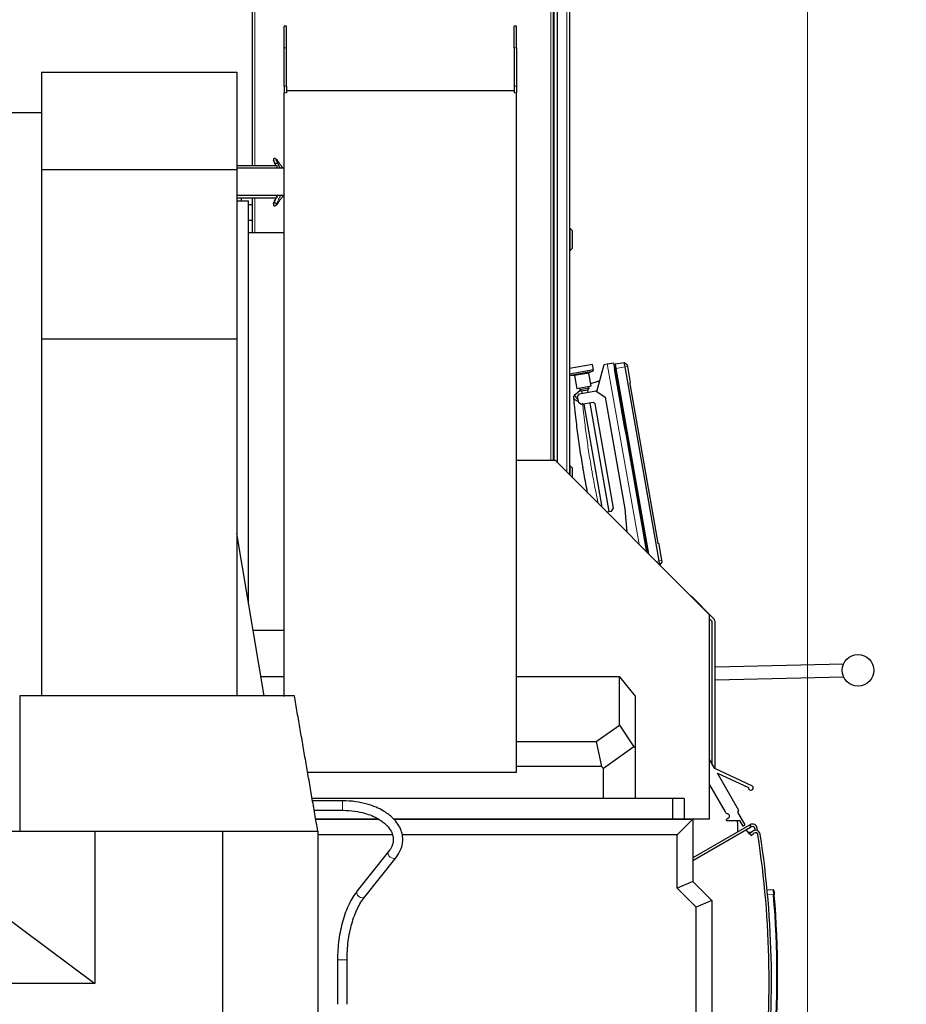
# Model space of a CAD drawing. Header units: inches. Extents: x 0 to 20790, y -12 to 14700.
# Tile 109 of 133: x 10119 to 11240, y 11291 to 12535. Entities that reach past the tile are written whole.
import ezdxf

# ---------------------------------------------------------------- set-up
doc = ezdxf.new("R2010")
doc.units = ezdxf.units.IN
doc.layers.add('1', color=7, linetype='Continuous', true_color=0xffffff)
doc.layers.add('254', color=7, linetype='Continuous', true_color=0xffffff)
doc.styles.add('latin_extended', font='simplex.shx')
doc.dimstyles.get("Standard").update_dxf_attribs({"dimtxt": 0.18, "dimasz": 0.18, "dimexe": 0.18, "dimexo": 0.0625, "dimgap": 0.09, "dimtad": 0, "dimtih": 1, "dimtoh": 1, "dimdec": 4, "dimzin": 0, "dimdsep": 46, "dimtxsty": 'Standard', "dimcen": 0.09, "dimadec": 0, "dimazin": 0, "dimtfac": 1, "dimtdec": 4, "dimtofl": 0, "dimtmove": 0, "dimatfit": 3, "dimfxl": 1, "dimtolj": 1, "dimtzin": 0, "dimarcsym": 0})

# ---------------------------------------------------------------- blocks, each defined once
blk = doc.blocks.new('_U4')
at = {"layer": '254', "color": 3, "linetype": 'Continuous', "lineweight": 13, "transparency": 16777216}
for p, q in [((10638.3, 12657.6), (11582.3, 12657.6)), ((11547.3, 12535.1), (11547.3, 9160.1)), ((10401.3, 9037.6), (11582.3, 9037.6))]:
    blk.add_line(p, q, dxfattribs=at)
at = {"layer": '254', "color": 3, "transparency": 16777216}
for points in [[(11567.7, 12535.1), (11526.9, 12535.1), (11547.3, 12657.6)], [(11526.9, 9160.1), (11567.7, 9160.1), (11547.3, 9037.6)]]:
    blk.add_solid(points, dxfattribs=at)
at = {"layer": 'Defpoints', "color": 0, "transparency": 16777216}
for p in [(10603.3, 12657.6), (10366.3, 9037.6), (11547.3, 9037.6)]:
    blk.add_point(p, dxfattribs=at)
at = {"layer": '254', "color": 2, "lineweight": 13, "transparency": 16777216, "insert": (11363.6, 10631.7), "char_height": 122.5, "attachment_point": 1, "rotation": 90, "style": 'latin_extended'}
blk.add_mtext('\\A1;3620', dxfattribs=at)
blk = doc.blocks.new('_U13')
at = {"layer": '254', "color": 3, "linetype": 'Continuous', "lineweight": 13, "transparency": 16777216}
for p, q in [((8726.3, 11650.6), (8726.3, 13088.9)), ((11115.3, 10327), (11115.3, 13088.9)), ((8848.8, 13053.9), (10992.8, 13053.9))]:
    blk.add_line(p, q, dxfattribs=at)
at = {"layer": '254', "color": 3, "transparency": 16777216}
for points in [[(8848.8, 13074.3), (8848.8, 13033.5), (8726.3, 13053.9)], [(10992.8, 13033.5), (10992.8, 13074.3), (11115.3, 13053.9)]]:
    blk.add_solid(points, dxfattribs=at)
at = {"layer": 'Defpoints', "color": 0, "transparency": 16777216}
for p in [(11115.3, 13053.9), (8726.3, 11615.6), (11115.3, 10292)]:
    blk.add_point(p, dxfattribs=at)
at = {"layer": '254', "color": 2, "lineweight": 13, "transparency": 16777216, "insert": (9707.9, 13237.6), "char_height": 122.5, "attachment_point": 1, "style": 'latin_extended'}
blk.add_mtext('\\A1;2389', dxfattribs=at)

msp = doc.modelspace()

# ---------------------------------------------------------------- linework, layer by layer
at = {"layer": '1', "color": 2, "linetype": 'Continuous', "lineweight": 25}
for p, q in [((10413.295, 12351.052), (10413.295, 12654.761)), ((10793.295, 12654.761), (10793.295, 11978.143)), ((10798.92, 11975.523), (10798.92, 12655.061)), ((10813.92, 12652.061), (10813.92, 11960.527)), ((10453.295, 12499.791), (10453.295, 12527.061)), ((10456.295, 12527.061), (10453.295, 12527.061)), ((10456.295, 12499.791), (10456.295, 12527.061)), ((10744.295, 12499.791), (10744.295, 12527.061)), ((10747.295, 12527.061), (10744.295, 12527.061)), ((10747.295, 12499.791), (10747.295, 12527.061)), ((10453.295, 12451.375), (10453.295, 12499.791)), ((10456.295, 12451.375), (10456.295, 12499.791)), ((10744.295, 12499.791), (10744.295, 12451.375)), ((10747.295, 12499.791), (10747.295, 12451.375)), ((10146.348, 12468.89), (10146.348, 12346.058)), ((10146.348, 12468.89), (10393.209, 12468.89)), ((10393.209, 12468.89), (10393.209, 12346.058)), ((10453.295, 12451.375), (10453.295, 12442.914)), ((10456.295, 12451.375), (10456.295, 12442.914)), ((10744.295, 12445.561), (10456.295, 12445.561)), ((10744.295, 12451.375), (10744.295, 12442.914)), ((10747.295, 12451.375), (10747.295, 12442.914)), ((10453.295, 11680.162), (10453.295, 12442.914)), ((10747.295, 11584.561), (10747.295, 12442.914)), ((10146.348, 12417.839), (10097.263, 12417.839)), ((10146.348, 12346.058), (10393.209, 12346.058)), ((10146.348, 12346.058), (10146.348, 12132.085)), ((10393.209, 12351.061), (10443.795, 12351.061)), ((10393.209, 12346.058), (10393.209, 12132.085)), ((10393.211, 12348.059), (10453.293, 12348.059)), ((10443.795, 12351.061), (10443.795, 12348.059)), ((10393.209, 12310.061), (10443.795, 12310.061)), ((10453.293, 12313.063), (10393.211, 12313.063)), ((10398.795, 12310.061), (10398.795, 12306.061)), ((10413.295, 12266.051), (10413.295, 12310.054)), ((10443.795, 12313.063), (10443.795, 12310.061)), ((10408.295, 12306.061), (10393.209, 12306.061)), ((10413.295, 12301.561), (10408.294, 12301.561)), ((10408.295, 11796.911), (10408.295, 12306.061)), ((10413.295, 12281.561), (10413.295, 12301.561)), ((10413.295, 12281.561), (10408.294, 12281.561)), ((10814.92, 12271.661), (10813.92, 12271.661)), ((10814.92, 12243.661), (10814.92, 12271.661)), ((10817.92, 12268.661), (10814.92, 12271.661)), ((10453.295, 12266.061), (10408.295, 12266.061)), ((10817.92, 12246.661), (10817.92, 12268.661)), ((10814.92, 12243.661), (10817.92, 12246.661)), ((10813.92, 12243.661), (10814.92, 12243.661)), ((10146.348, 12132.085), (10393.209, 12132.085)), ((10146.348, 12132.085), (10146.348, 11681.07)), ((10393.209, 12132.085), (10393.209, 11681.07)), ((10843.122, 12099.724), (10813.919, 12094.575)), ((10844.348, 12092.769), (10843.122, 12099.724)), ((10848.786, 12065.455), (10857.939, 12099.617)), ((10857.939, 12099.617), (10861.878, 12100.312)), ((10861.878, 12100.312), (10869.757, 12101.701)), ((10869.757, 12101.701), (10911.933, 11862.507)), ((10871.259, 12094.7), (10872.028, 12095.851)), ((10883.465, 12101.715), (10871.87, 12100.085)), ((10871.87, 12100.085), (10872.832, 12094.627)), ((10872.832, 12094.627), (10914.152, 11860.288)), ((10887.539, 12098.755), (10883.465, 12101.715)), ((10884.356, 12096.66), (10883.465, 12101.715)), ((10927.595, 11851.442), (10884.356, 12096.66)), ((10887.801, 12097.267), (10887.539, 12098.755)), ((10891.434, 12076.66), (10887.801, 12097.267)), ((10813.92, 12087.663), (10813.964, 12087.411)), ((10844.348, 12092.769), (10813.964, 12087.411)), ((10815.645, 12086.278), (10820.095, 12086.003)), ((10820.557, 12085.591), (10823.509, 12068.849)), ((10841.728, 12072.062), (10838.776, 12088.803)), ((10839.069, 12089.348), (10843.157, 12091.13)), ((10871.094, 12094.119), (10871.1, 12094.121)), ((10871.1, 12094.121), (10871.1, 12094.121)), ((10871.12, 12093.968), (10871.127, 12093.97)), ((10841.728, 12072.062), (10823.509, 12068.849)), ((10838.874, 12069.528), (10838.527, 12071.497)), ((10890.48, 12075.008), (10891.434, 12076.66)), ((10890.48, 12075.008), (10925.944, 11873.883)), ((10821.37, 12061.86), (10827.584, 12067.074)), ((10824.451, 12059.188), (10826.884, 12062.663)), ((10825.84, 12051.309), (10824.451, 12059.188)), ((10826.71, 12069.414), (10827.057, 12067.444)), ((10826.884, 12062.663), (10847.565, 12066.31)), ((10838.874, 12069.528), (10827.057, 12067.444)), ((10827.057, 12067.444), (10829.374, 12065.822)), ((10837.252, 12067.211), (10829.374, 12065.822)), ((10829.374, 12065.822), (10829.839, 12063.184)), ((10837.252, 12067.211), (10838.874, 12069.528)), ((10837.717, 12064.573), (10837.252, 12067.211)), ((10847.565, 12066.31), (10859.15, 12058.198)), ((10859.15, 12058.198), (10883.982, 11917.371)), ((10829.315, 12048.876), (10825.84, 12051.309)), ((10844.088, 12051.481), (10829.315, 12048.876)), ((10832.27, 12049.397), (10855.225, 11919.214)), ((10864.285, 11913.898), (10840.148, 12050.786)), ((10846.404, 12049.858), (10844.088, 12051.481)), ((10869.673, 11917.894), (10846.404, 12049.858)), ((10796.295, 11978.143), (10747.295, 11978.143)), ((10991.295, 11783.143), (10796.295, 11978.143)), ((10814.92, 11971.661), (10813.92, 11971.661)), ((10814.92, 11959.519), (10814.92, 11971.661)), ((10817.92, 11968.661), (10814.92, 11971.661)), ((10817.92, 11956.519), (10817.92, 11968.661)), ((10861.101, 11913.336), (10867.24, 11914.419)), ((10867.24, 11914.419), (10869.673, 11917.894)), ((10883.982, 11917.371), (10886.562, 11887.877)), ((10393.291, 11886.061), (10393.209, 11886.061)), ((10427.791, 11681.064), (10393.291, 11886.061)), ((10927.406, 11872.657), (10925.944, 11873.883)), ((10931.039, 11852.05), (10927.406, 11872.657)), ((10928.486, 11846.387), (10927.595, 11851.442)), ((10928.486, 11846.387), (10928.127, 11846.311)), ((10931.302, 11850.562), (10928.486, 11846.387)), ((10931.302, 11850.562), (10931.039, 11852.05)), ((10967.938, 11807.105), (10967.636, 11806.802)), ((10995.952, 11779.091), (10967.938, 11807.105)), ((10991.295, 11525.143), (10991.295, 11783.143)), ((10991.295, 11778.091), (10994.295, 11775.091)), ((10994.295, 11775.091), (10994.295, 11595.146)), ((10998.295, 11588.906), (10998.295, 11773.434)), ((10413.823, 11764.061), (10453.295, 11764.061)), ((11160.679, 11720.925), (10998.295, 11716.956)), ((10453.302, 11705.062), (10423.752, 11705.062)), ((10877.245, 11705.062), (10747.29, 11705.062)), ((10877.245, 11705.062), (10897.245, 11680.557)), ((10877.245, 11644), (10877.245, 11705.062)), ((10998.297, 11700.951), (11160.801, 11704.923)), ((10897.245, 11680.557), (10897.245, 11615.377)), ((10847.753, 11623.12), (10877.245, 11644)), ((10877.245, 11644), (10895.5, 11616.28)), ((10747.289, 11623.12), (10847.753, 11623.12)), ((10847.753, 11623.12), (10854.514, 11591.563)), ((10895.5, 11616.28), (10857.245, 11589.197)), ((10897.245, 11615.377), (10895.5, 11616.28)), ((10897.245, 11615.377), (10897.245, 11551.143)), ((10997.746, 11589.159), (10991.295, 11600.346)), ((10482.897, 11584.561), (10747.295, 11584.561)), ((10854.514, 11591.563), (10747.293, 11591.563)), ((10857.245, 11589.197), (10854.514, 11591.563)), ((10857.245, 11551.143), (10857.245, 11589.197)), ((11044.71, 11567.296), (10997.746, 11589.159)), ((11001.223, 11583.128), (11040.458, 11564.863)), ((11028.378, 11536.033), (11001.223, 11583.128)), ((10991.295, 11568.315), (11010.884, 11534.341)), ((10944.295, 11551.143), (10488.688, 11551.143)), ((10527.208, 11548.242), (10489.185, 11548.242)), ((10959.138, 11551.143), (10944.295, 11551.143)), ((10944.295, 11551.143), (10944.295, 11525.143)), ((10959.138, 11551.143), (10959.138, 11525.143)), ((10491.263, 11536.242), (10527.208, 11536.242)), ((11027.069, 11533.769), (11028.378, 11536.033)), ((10572.596, 11525.143), (10493.192, 11525.143)), ((10493.199, 11525.062), (10572.732, 11525.062)), ((10944.295, 11525.143), (10591.62, 11525.143)), ((10591.698, 11525.062), (10970.132, 11525.062)), ((10937.295, 11525.062), (10937.295, 11525.142)), ((10959.138, 11525.143), (10944.295, 11525.143)), ((10970.132, 11525.062), (10950.132, 11505.062)), ((10953.795, 11525.06), (10953.795, 11525.141)), ((10991.295, 11525.143), (10959.138, 11525.143)), ((10970.132, 11525.062), (10970.132, 11446.062)), ((11013.432, 11525.433), (11012.236, 11524.051)), ((11012.615, 11523.224), (11029.09, 11523.256)), ((11013.503, 11532.141), (11014.455, 11531.794)), ((11014.563, 11526.01), (11013.811, 11525.704)), ((11036.208, 11517.918), (11027.069, 11533.769)), ((11029.09, 11523.256), (11033.176, 11516.169)), ((10038.991, 11510.061), (10213.795, 11510.061)), ((10213.795, 11510.061), (10213.795, 11317.561)), ((10316.784, 11510.061), (10375.795, 11510.061)), ((10375.795, 11510.061), (10495.795, 11510.061)), ((10375.795, 11095.061), (10375.795, 11510.061)), ((10495.795, 11510.061), (10495.795, 11215.061)), ((10970.133, 11472.801), (11043.095, 11514.926)), ((11041.595, 11517.524), (10970.134, 11476.265)), ((11026.795, 11520.889), (11026.795, 11508.978)), ((11033.176, 11516.169), (11036.208, 11517.918)), ((11041.938, 11506.569), (11037.546, 11511.721)), ((11041.595, 11517.524), (11042.461, 11518.024)), ((11042.461, 11518.024), (11043.961, 11515.426)), ((11043.961, 11515.426), (11043.095, 11514.926)), ((11048.445, 11513.141), (11048.673, 11510.976)), ((11051.736, 11510.527), (11051.428, 11513.455)), ((10590.351, 11505.062), (10495.8, 11505.062)), ((10950.132, 11505.062), (10602.655, 11505.062)), ((10950.132, 11437.778), (10950.132, 11505.062)), ((11043.692, 11508.065), (11040.663, 11508.065)), ((11045.472, 11509.582), (11041.938, 11506.569)), ((11041.938, 11506.569), (11043.885, 11504.286)), ((11043.885, 11504.286), (11047.418, 11507.299)), ((10585.415, 11484.247), (10545.729, 11434.444)), ((10555.114, 11426.965), (10594.799, 11476.769)), ((10038.991, 11447.561), (10213.795, 11317.561)), ((10970.132, 11446.062), (10950.132, 11437.778)), ((10974.132, 11413.778), (10950.132, 11437.778)), ((10970.132, 11446.062), (10994.132, 11422.062)), ((11064.04, 11436.212), (11071.657, 11435.813)), ((10994.132, 11422.062), (10974.132, 11413.778)), ((10974.132, 11194.793), (10974.132, 11413.778)), ((10994.132, 11422.062), (10994.132, 11194.793)), ((10520.8, 11347.237), (10520.8, 11291.061)), ((10532.8, 11291.061), (10532.8, 11347.237)), ((10213.795, 11317.561), (9009.795, 11317.561))]:
    msp.add_line(p, q, dxfattribs=at)
at = {"layer": '1', "color": 110, "linetype": 'Continuous', "lineweight": 13}
for p, q in [((10416.095, 12657.561), (10416.095, 12351.061)), ((10790.495, 11978.149), (10790.495, 12657.561)), ((10810.92, 11963.523), (10810.92, 12655.061)), ((10794.595, 12636.061), (10794.595, 11978.145)), ((10456.295, 12499.791), (10453.295, 12499.791)), ((10747.295, 12499.791), (10744.295, 12499.791)), ((10456.295, 12451.375), (10453.295, 12451.375)), ((10747.295, 12451.375), (10744.295, 12451.375)), ((10453.295, 12442.914), (10456.295, 12442.914)), ((10747.295, 12442.914), (10744.295, 12442.914)), ((10416.095, 12310.049), (10416.095, 12266.061)), ((10861.878, 12100.312), (10902.071, 11872.37)), ((10884.356, 12096.66), (10872.832, 12094.627)), ((10887.801, 12097.267), (10884.356, 12096.66)), ((10843.157, 12091.13), (10815.645, 12086.278)), ((10839.069, 12089.348), (10820.095, 12086.003)), ((10838.776, 12088.803), (10820.557, 12085.591)), ((10871.38, 12094.013), (10872.323, 12094.178)), ((10927.595, 11851.442), (10923.685, 11850.753)), ((10931.039, 11852.05), (10927.595, 11851.442)), ((10527.208, 11548.242), (10527.208, 11536.242)), ((11043.095, 11514.926), (11041.595, 11517.524)), ((10594.799, 11476.769), (10594.807, 11476.778)), ((11072.138, 11429.296), (11064.648, 11429.689)), ((10532.8, 11347.237), (10520.8, 11347.237))]:
    msp.add_line(p, q, dxfattribs=at)
at = {"layer": '1', "color": 2, "linetype": 'Continuous', "lineweight": 25}
msp.add_circle((11179.071, 11713.061), 20, dxfattribs=at)
for centre, radius, start, end in [((10815.768, 12088.275), 2, 205.575785, 266.459284), ((10820.064, 12085.504), 0.5, 10, 86.459284), ((10839.268, 12088.89), 0.5, 113.540716, 190), ((10842.358, 12092.963), 2, 293.540716, 354.424215), ((10990.295, 11773.434), 8, 0, 45), ((11043.444, 11564.576), 3, 174.505806, 65.037062), ((11015.216, 11536.839), 5, 209.967882, 249.967882), ((11012.614, 11523.724), 0.5, 139.114643, 270.109101), ((11014.188, 11524.778), 1, 112.156346, 139.114643), ((11013.394, 11528.881), 3.1, 292.156346, 69.967882), ((11020.795, 11520.889), 6, 0, 23.180391), ((11045.461, 11512.827), 6, 6.00065, 120), ((11045.461, 11512.827), 3, 6.00065, 120), ((11049.364, 11505.016), 6, 8.823765, 130.45), ((11049.364, 11505.016), 3, 8.823765, 130.45), ((9866.531, 11321.401), 1200, 352.941167, 8.823765), ((9866.531, 11321.401), 1203, 352.941167, 8.823765), ((11071.605, 11434.814), 1, 5.110451, 87), ((9877.424, 11328.012), 1199, 355.154216, 4.845784), ((9877.371, 11328.012), 1200, 355.154216, 4.845784)]:
    msp.add_arc(centre, radius, start, end, dxfattribs=at)
for centre, major_axis, ratio, start_param, end_param in [((10872.048, 12094.172), (-0.936, -0.165), 0.99999893, 5.51964384, 6.07953358), ((10872.048, 12094.172), (0.936, 0.165), 0.9999987, 2.37805126, 2.931804), ((10872.859, 12095.295), (-0.985, -0.174), 0.99999893, 4.85618438, 5.51902368), ((10872.859, 12095.295), (0.985, 0.174), 0.9999987, 1.71459176, 2.37730267), ((10872.056, 12094.133), (-0.936, -0.165), 0.00146008, 0.12054837, 0.76354121), ((10873.034, 12094.305), (-0.985, -0.174), 0.00146008, 0.76356505, 1.42700089)]:
    msp.add_ellipse(centre, major_axis=major_axis, ratio=ratio, start_param=start_param, end_param=end_param, dxfattribs=at)
at = {"layer": '1', "color": 110, "linetype": 'Continuous', "lineweight": 13}
for centre, major_axis, ratio, start_param, end_param in [((10824.63, 12057.542), (4.978, 0.468), 0.95970877, 2.25362053, 3.14159265), ((10590.107, 11480.508), (4.692, -3.739), 0.70998379, 3.1521222, 6.28318531), ((10550.421, 11430.705), (4.692, -3.739), 0.70998379, 3.1416175, 6.28311198), ((11072.086, 11429.296), (-0.996, -0.084), 0.00442706, 1.62296888, 3.14159265)]:
    msp.add_ellipse(centre, major_axis=major_axis, ratio=ratio, start_param=start_param, end_param=end_param, dxfattribs=at)
at = {"layer": '1', "color": 2, "linetype": 'Continuous', "lineweight": 25}
for points, degree, knots in [([(10444.309, 12357.981), (10443.697, 12358.717), (10442.796, 12359.471), (10441.551, 12359.972), (10440.844, 12360.038), (10440.335, 12359.905), (10439.947, 12359.619), (10439.691, 12359.052), (10439.84, 12358.138), (10440.514, 12355.329), (10441.671, 12352.818), (10442.529, 12351.086)], 3, [0, 0, 0, 0, 0.16244491, 0.22973545, 0.28693741, 0.3347838, 0.37444036, 0.43330193, 0.5267676, 0.6784432, 1, 1, 1, 1]), ([(10441.157, 12355.624), (10440.895, 12355.933), (10440.404, 12356.52), (10440.004, 12357.071), (10439.881, 12357.322), (10439.892, 12357.395), (10439.959, 12357.222), (10440.04, 12356.943), (10440.107, 12356.657), (10440.19, 12356.326), (10440.323, 12355.85), (10440.621, 12354.969), (10441.195, 12353.636), (10441.86, 12352.242), (10442.279, 12351.383), (10442.431, 12351.074)], 3, [0, 0, 0, 0, 0.13227513, 0.26455026, 0.33068783, 0.3968254, 0.46296296, 0.49603175, 0.52910053, 0.56216931, 0.5952381, 0.66137566, 0.79365079, 0.92592593, 1, 1, 1, 1]), ([(10442.846, 12354.142), (10442.98, 12354.09), (10443.242, 12354.007), (10443.515, 12353.959), (10443.795, 12353.954), (10444.087, 12354.009), (10444.303, 12354.076), (10444.465, 12354.14), (10444.75, 12354.303), (10445.011, 12354.572), (10445.172, 12354.884), (10445.251, 12355.146), (10445.304, 12355.447), (10445.33, 12355.751), (10445.309, 12356.119), (10445.229, 12356.48), (10445.098, 12356.824), (10444.987, 12357.052), (10444.938, 12357.142)], 5, [0, 0, 0, 0, 0, 0, 0.14213087, 0.27276033, 0.27276033, 0.27276033, 0.29358221, 0.36751272, 0.44480544, 0.596646, 0.63638016, 0.63638016, 0.63638016, 0.74797197, 0.89870672, 1, 1, 1, 1, 1, 1]), ([(10448.051, 12348.123), (10447.859, 12348.508), (10447.401, 12349.435), (10446.687, 12350.898), (10445.907, 12352.503), (10445.139, 12354.094), (10444.394, 12355.653), (10443.793, 12356.888), (10443.395, 12357.655), (10443.181, 12358.053), (10443.039, 12358.325), (10442.933, 12358.565), (10442.88, 12358.819), (10442.952, 12359.003), (10443.233, 12358.966), (10443.656, 12358.733), (10444.238, 12358.153), (10444.709, 12357.496), (10444.938, 12357.142)], 3, [0, 0, 0, 0, 0.06614059, 0.15952653, 0.25291247, 0.34629841, 0.43968436, 0.5330703, 0.57976327, 0.60310975, 0.62645624, 0.64980272, 0.67314921, 0.71984218, 0.76653515, 0.81322812, 0.90661406, 1, 1, 1, 1]), ([(10444.938, 12357.142), (10445.271, 12356.699), (10445.92, 12355.755), (10446.899, 12354.29), (10447.891, 12352.83), (10448.914, 12351.381), (10449.985, 12349.939), (10450.83, 12348.839), (10451.315, 12348.221), (10451.412, 12348.097)], 3, [0, 0, 0, 0, 0.160016, 0.320032, 0.480048, 0.64006401, 0.80008001, 0.96009601, 1, 1, 1, 1]), ([(10443.017, 12310.026), (10442.25, 12308.479), (10441.144, 12306.188), (10439.99, 12303.361), (10439.674, 12301.731), (10439.706, 12300.816), (10440.058, 12300.332), (10440.583, 12300.08), (10441.355, 12300.073), (10442.699, 12300.538), (10443.659, 12301.313), (10444.309, 12302.083)], 3, [0, 0, 0, 0, 0.27435571, 0.41218696, 0.53640276, 0.61534737, 0.66111015, 0.71320375, 0.77304368, 0.84140487, 1, 1, 1, 1]), ([(10439.917, 12302.808), (10439.909, 12302.791), (10439.884, 12302.725), (10439.892, 12302.669), (10439.959, 12302.842), (10440.04, 12303.121), (10440.107, 12303.407), (10440.19, 12303.738), (10440.323, 12304.214), (10440.621, 12305.095), (10441.195, 12306.427), (10441.974, 12308.062), (10442.571, 12309.275), (10442.899, 12309.939), (10442.953, 12310.049)], 3, [0, 0, 0, 0, 0.02714584, 0.11251014, 0.19787443, 0.24055658, 0.28323872, 0.32592087, 0.36860301, 0.45396731, 0.62469589, 0.79542447, 0.96615306, 1, 1, 1, 1]), ([(10444.938, 12302.922), (10445.271, 12303.365), (10445.92, 12304.309), (10446.899, 12305.774), (10447.891, 12307.234), (10448.914, 12308.683), (10449.985, 12310.125), (10451.099, 12311.574), (10451.873, 12312.552), (10452.262, 12313.035)], 3, [0, 0, 0, 0, 0.1436111, 0.2872222, 0.4308333, 0.5744444, 0.71805551, 0.86166661, 1, 1, 1, 1]), ([(10442.02, 12304.29), (10442.021, 12304.274), (10442.028, 12304.092), (10442.029, 12303.785), (10442.076, 12303.62), (10442.195, 12303.711), (10442.363, 12303.946), (10442.459, 12304.081)], 3, [0, 0, 0, 0, 0.03314588, 0.37855475, 0.57197043, 0.77999678, 1, 1, 1, 1]), ([(10444.938, 12302.922), (10444.844, 12302.746), (10444.648, 12302.435), (10444.411, 12302.151), (10444.139, 12301.901), (10443.81, 12301.678), (10443.517, 12301.514), (10443.364, 12301.442), (10443.205, 12301.383), (10443.042, 12301.338), (10442.907, 12301.311)], 5, [0, 0, 0, 0, 0, 0, 0.37274014, 0.68475563, 0.68475563, 0.68475563, 0.74190616, 1, 1, 1, 1, 1, 1]), ([(10444.929, 12305.538), (10444.931, 12305.535), (10444.933, 12305.532), (10444.936, 12305.529), (10445.027, 12305.415), (10445.127, 12305.255), (10445.2, 12305.085), (10445.252, 12304.908), (10445.304, 12304.617), (10445.323, 12304.394), (10445.321, 12304.21), (10445.302, 12304.027), (10445.255, 12303.767), (10445.194, 12303.521), (10445.137, 12303.346), (10445.067, 12303.176), (10444.987, 12303.012), (10444.938, 12302.922)], 5, [0, 0, 0, 0, 0, 0, 0.00686915, 0.00686915, 0.00686915, 0.26556391, 0.33791277, 0.33791277, 0.33791277, 0.54110165, 0.66895638, 0.66895638, 0.66895638, 0.8155629, 1, 1, 1, 1, 1, 1]), ([(10871.1, 12094.206), (10871.099, 12094.186), (10871.099, 12094.156), (10871.1, 12094.127), (10871.1, 12094.12), (10871.1, 12094.121), (10871.1, 12094.121)], 3, [0, 0, 0, 0, 0.41856076, 0.78288538, 0.91149615, 1, 1, 1, 1]), ([(10841.081, 12075.721), (10841.491, 12075.852), (10841.901, 12075.982), (10843.234, 12076.401), (10844.157, 12076.685), (10846.006, 12077.243), (10846.932, 12077.518), (10848.324, 12077.921), (10848.788, 12078.054), (10849.717, 12078.318), (10850.646, 12078.579), (10851.577, 12078.835), (10852.169, 12078.996), (10852.296, 12079.031), (10852.422, 12079.065)], 3, [0, 0, 0, 0, 0.10918502, 0.10918502, 0.35420048, 0.35420048, 0.59921595, 0.59921595, 0.72172368, 0.72172368, 0.84423142, 0.96673915, 0.96673915, 1, 1, 1, 1]), ([(10819.652, 12057.073), (10819.644, 12057.157), (10819.637, 12057.23), (10819.626, 12057.353), (10819.621, 12057.404), (10819.613, 12057.484), (10819.61, 12057.514), (10819.608, 12057.544), (10819.607, 12057.555), (10819.606, 12057.561), (10819.606, 12057.563), (10819.606, 12057.563), (10819.606, 12057.563)], 3, [0, 0, 0, 0, 0.25061951, 0.25061951, 0.50123901, 0.50123901, 0.75185852, 0.75185852, 0.87716827, 0.93982315, 0.97115059, 1, 1, 1, 1]), ([(10837.108, 11937.02), (10837.088, 11937.117), (10837.069, 11937.214), (10835.488, 11945.232), (10834.006, 11953.168), (10832.429, 11962.115), (10832.255, 11963.109), (10831.909, 11965.098), (10831.395, 11968.082), (10830.221, 11975.049), (10829.26, 11981.026), (10827.398, 11992.989), (10826.238, 12000.975), (10824.08, 12016.968), (10823.081, 12024.975), (10821.933, 12034.998), (10821.709, 12037.003), (10821.27, 12041.015), (10820.627, 12047.034), (10820.03, 12053.056), (10819.652, 12057.073)], 3, [0, 0, 0, 0, 0.00244401, 0.00244401, 0.20195521, 0.20195521, 0.22689411, 0.22689411, 0.25183301, 0.30171081, 0.40146641, 0.40146641, 0.6009776, 0.6009776, 0.8004888, 0.8004888, 0.8503666, 0.8503666, 0.9002444, 1, 1, 1, 1]), ([(10466.184, 11681.062), (10466.185, 11681.062), (10466.186, 11681.062), (10466.181, 11681.062), (10466.186, 11681.062), (10466.18, 11681.062), (10466.189, 11681.062), (10466.175, 11681.062), (10466.166, 11681.062), (10466.156, 11681.062), (10466.133, 11681.062), (10466.118, 11681.062), (10466.105, 11681.062), (10466.091, 11681.062), (10466.07, 11681.062), (10466.037, 11681.062), (10466.009, 11681.062), (10465.992, 11681.062), (10465.656, 11681.062), (10464.987, 11681.062), (10462.974, 11681.062), (10455.906, 11681.062), (10443.789, 11681.062), (10427.633, 11681.062), (10416.193, 11681.062), (10409.456, 11681.062), (10407.773, 11681.062), (10406.6, 11681.062), (10406.003, 11681.062), (10405.721, 11681.062), (10405.568, 11681.062), (10405.522, 11681.062), (10405.445, 11681.062), (10405.353, 11681.062), (10405.256, 11681.062), (10405.191, 11681.062), (10405.103, 11681.062), (10404.966, 11681.062), (10404.65, 11681.062), (10403.965, 11681.062), (10402.49, 11681.062), (10394.483, 11681.062), (10373.411, 11681.062), (10326.211, 11681.062), (10258.773, 11681.062), (10201.49, 11681.062), (10169.432, 11681.062), (10163.971, 11681.062), (10161.636, 11681.062), (10160.917, 11681.062), (10160.547, 11681.062), (10160.416, 11681.062), (10160.337, 11681.062), (10160.246, 11681.062), (10160.132, 11681.062), (10160.002, 11681.062), (10159.904, 11681.062), (10159.698, 11681.062), (10159.47, 11681.062), (10159.283, 11681.062), (10157.991, 11681.062), (10155.56, 11681.062), (10148.303, 11681.062), (10137.361, 11681.062), (10126.419, 11681.062), (10120.302, 11681.062), (10119.015, 11681.062), (10118.939, 11681.062), (10118.891, 11681.062), (10118.875, 11681.062), (10118.862, 11681.062), (10118.841, 11681.062), (10118.821, 11681.062), (10118.81, 11681.062), (10118.804, 11681.062), (10118.801, 11681.062), (10118.798, 11681.062), (10118.796, 11681.062), (10118.786, 11681.062), (10118.794, 11681.062), (10118.796, 11681.062), (10118.796, 11681.062), (10118.796, 11681.062), (10118.795, 11681.062), (10118.795, 11681.062), (10118.795, 11681.062)], 3, [0, 0, 0, 0, 0.00454335, 0.00681503, 0.00738295, 0.00766691, 0.00780889, 0.00787988, 0.00795087, 0.00809285, 0.00823483, 0.00837681, 0.00851879, 0.00866077, 0.00880275, 0.00894473, 0.00908671, 0.0091435, 0.00917189, 0.01363006, 0.01817341, 0.03634682, 0.10904047, 0.18173411, 0.25442775, 0.26351446, 0.27260117, 0.27714452, 0.2794162, 0.28055203, 0.28111995, 0.28126193, 0.28140391, 0.28168787, 0.28197183, 0.28211381, 0.28225579, 0.28253975, 0.28282371, 0.28395955, 0.28623122, 0.29077458, 0.3271214, 0.39981504, 0.54520233, 0.69058962, 0.70876303, 0.71784974, 0.72012141, 0.72125725, 0.72182517, 0.72196715, 0.72210913, 0.72239309, 0.72267705, 0.72296101, 0.72352893, 0.72466477, 0.7258006, 0.72693644, 0.72750436, 0.74510985, 0.76328326, 0.83597691, 0.90867055, 0.92684396, 0.92741188, 0.92790881, 0.9279798, 0.92812178, 0.92826376, 0.92854772, 0.9286897, 0.92883168, 0.92890267, 0.92897366, 0.92904465, 0.92911564, 0.92915114, 0.93025148, 0.93138732, 0.93593067, 0.94501738, 0.9813642, 1, 1, 1, 1]), ([(10594.805, 11476.776), (10597.185, 11479.778), (10600.588, 11485.387), (10602.997, 11493.371), (10603.427, 11499.657), (10602.485, 11508.824), (10598.154, 11518.369), (10588.989, 11528.496), (10580.007, 11535.042), (10569.223, 11540.482), (10557.723, 11544.552), (10543.369, 11547.52), (10532.892, 11548.242), (10527.208, 11548.242)], 3, [0, 0, 0, 0, 0.0974084, 0.17657936, 0.23631979, 0.27895946, 0.43880008, 0.52057045, 0.63120022, 0.70513541, 0.79123584, 0.88969662, 1, 1, 1, 1]), ([(10527.208, 11536.242), (10532.561, 11536.248), (10542.035, 11535.585), (10554.425, 11532.966), (10563.398, 11529.86), (10569.819, 11526.846), (10574.76, 11523.961), (10579.273, 11520.748), (10584.412, 11516.113), (10588.72, 11510.228), (10591.358, 11503.208), (10591.527, 11496.737), (10589.443, 11490.081), (10587.055, 11486.276), (10585.409, 11484.24)], 3, [0, 0, 0, 0, 0.1191416, 0.21769785, 0.29613365, 0.35440447, 0.40337971, 0.45442376, 0.51898807, 0.62498735, 0.71379306, 0.82777674, 0.90610082, 1, 1, 1, 1]), ([(10118.795, 11510.061), (10118.798, 11510.061), (10118.81, 11510.061), (10118.825, 11510.061), (10118.848, 11510.061), (10118.9, 11510.061), (10118.949, 11510.061), (10118.978, 11510.061), (10119.019, 11510.061), (10119.112, 11510.061), (10119.3, 11510.061), (10122.257, 11510.061), (10136.308, 11510.061), (10161.444, 11510.061), (10186.579, 11510.061), (10203.249, 11510.061), (10208.832, 11510.061), (10211.803, 11510.061), (10212.239, 11510.061), (10212.763, 11510.061), (10213.195, 11510.061), (10213.51, 11510.061), (10213.668, 11510.061), (10213.787, 11510.061), (10213.884, 11510.061), (10213.966, 11510.061), (10214.065, 11510.061), (10214.296, 11510.061), (10214.78, 11510.061), (10216.314, 11510.061), (10219.929, 11510.061), (10241.091, 11510.061), (10278.943, 11510.061), (10323.484, 11510.061), (10354.662, 11510.061), (10368.58, 11510.061), (10373.869, 11510.061), (10374.844, 11510.061), (10375.296, 11510.061), (10375.505, 11510.061), (10375.59, 11510.061), (10375.664, 11510.061), (10375.742, 11510.061), (10375.836, 11510.061), (10375.932, 11510.061), (10376.011, 11510.061), (10376.131, 11510.061), (10376.406, 11510.061), (10376.984, 11510.061), (10378.149, 11510.061), (10380.474, 11510.061), (10383.796, 11510.061), (10397.088, 11510.061), (10419.681, 11510.061), (10451.579, 11510.061), (10475.502, 11510.061), (10489.457, 11510.061), (10493.432, 11510.061), (10494.753, 11510.061), (10495.416, 11510.061), (10495.45, 11510.061), (10495.505, 11510.061), (10495.567, 11510.061), (10495.601, 11510.061), (10495.639, 11510.061), (10495.675, 11510.061), (10495.698, 11510.061), (10495.74, 11510.061), (10495.759, 11510.061), (10495.777, 11510.061), (10495.806, 11510.061), (10495.788, 11510.061), (10495.799, 11510.061), (10495.789, 11510.061), (10495.8, 11510.061), (10495.782, 11510.061), (10495.799, 11510.061), (10495.799, 11510.061), (10495.786, 11510.061), (10495.787, 11510.061), (10495.798, 11510.061), (10495.797, 11510.061), (10495.79, 11510.061), (10495.8, 11510.061), (10495.791, 11510.061), (10495.8, 11510.061), (10495.796, 11510.061), (10495.795, 11510.061)], 3, [0, 0, 0, 0, 0.00006225, 0.00012471, 0.00024962, 0.00037454, 0.00062437, 0.00074929, 0.00087421, 0.00093667, 0.00137388, 0.00187355, 0.01786296, 0.08182061, 0.14577826, 0.16176767, 0.17725741, 0.17775708, 0.17875642, 0.17975576, 0.1807551, 0.18125477, 0.1815046, 0.18175444, 0.18200427, 0.18212919, 0.1822541, 0.18275377, 0.18375311, 0.18575179, 0.1937465, 0.20973591, 0.33765121, 0.4655665, 0.52952415, 0.56150298, 0.56550033, 0.56749901, 0.56849835, 0.56874818, 0.56899802, 0.56912293, 0.56924785, 0.56949768, 0.56974752, 0.56987244, 0.56999735, 0.57049702, 0.57149636, 0.57349504, 0.57749239, 0.5854871, 0.5934818, 0.65743945, 0.7213971, 0.78535475, 0.80134416, 0.80534152, 0.80926392, 0.8092889, 0.80933887, 0.80946379, 0.8095887, 0.80971362, 0.80983854, 0.80996346, 0.81008837, 0.81021329, 0.81033821, 0.81040067, 0.81046312, 0.81058804, 0.81083788, 0.81133755, 0.81333622, 0.81733358, 0.8493124, 0.88129122, 0.91327005, 0.9772277, 0.9852224, 0.99321711, 0.99721446, 0.99921314, 0.99971281, 0.99996264, 1, 1, 1, 1]), ([(10545.696, 11434.402), (10541.807, 11429.473), (10534.895, 11418.275), (10526.88, 11396.959), (10521.922, 11372.716), (10520.819, 11355.903), (10520.8, 11347.237)], 3, [0, 0, 0, 0, 0.25094324, 0.50153998, 0.7513353, 1, 1, 1, 1]), ([(10532.8, 11347.237), (10532.813, 11355.359), (10533.813, 11370.993), (10538.326, 11393.284), (10545.517, 11412.632), (10551.686, 11422.642), (10555.147, 11427.007)], 3, [0, 0, 0, 0, 0.25143192, 0.50165323, 0.75101081, 1, 1, 1, 1]), ([(11072.601, 11434.903), (11072.601, 11434.902), (11072.603, 11434.883), (11072.607, 11434.831), (11072.611, 11434.786), (11072.612, 11434.777), (11072.614, 11434.757), (11072.615, 11434.746), (11072.618, 11434.713), (11072.62, 11434.688), (11072.627, 11434.609), (11072.638, 11434.487), (11072.652, 11434.332), (11072.662, 11434.224), (11072.664, 11434.202), (11072.668, 11434.157), (11072.67, 11434.134), (11072.676, 11434.063), (11072.68, 11434.014), (11072.694, 11433.863), (11072.713, 11433.647), (11072.734, 11433.404), (11072.751, 11433.212), (11072.76, 11433.114), (11072.769, 11433.012), (11072.775, 11432.942), (11072.778, 11432.907), (11072.793, 11432.731), (11072.806, 11432.586), (11072.832, 11432.286), (11072.859, 11431.978), (11072.887, 11431.652), (11072.905, 11431.443), (11072.909, 11431.401), (11072.916, 11431.317), (11072.92, 11431.274), (11072.931, 11431.146), (11072.939, 11431.06), (11072.961, 11430.801), (11072.991, 11430.453), (11073.021, 11430.099), (11073.044, 11429.832), (11073.055, 11429.697), (11073.067, 11429.562), (11073.074, 11429.471), (11073.078, 11429.426), (11073.082, 11429.381)], 3, [0, 0, 0, 0, 0.05871412, 0.12146651, 0.12146651, 0.13715461, 0.13715461, 0.15284271, 0.15284271, 0.1842189, 0.1842189, 0.24697129, 0.30972369, 0.30972369, 0.32541178, 0.32541178, 0.34109988, 0.34109988, 0.37247608, 0.37247608, 0.43522847, 0.49798086, 0.49798086, 0.52935706, 0.54504516, 0.54504516, 0.56073325, 0.56073325, 0.62348565, 0.62348565, 0.68623804, 0.74899043, 0.74899043, 0.76467853, 0.76467853, 0.78036663, 0.78036663, 0.81174282, 0.81174282, 0.87449522, 0.93724761, 0.93724761, 0.9686238, 0.9843119, 0.9843119, 1, 1, 1, 1])]:
    msp.add_open_spline(points, degree=degree, knots=knots, dxfattribs=at)
at = {"layer": '1', "color": 110, "linetype": 'Continuous', "lineweight": 13}
for points, knots in [([(10448.58, 12312.998), (10448.208, 12312.258), (10447.572, 12310.978), (10446.687, 12309.166), (10445.907, 12307.561), (10445.139, 12305.97), (10444.394, 12304.411), (10443.793, 12303.176), (10443.395, 12302.409), (10443.181, 12302.011), (10443.039, 12301.739), (10442.933, 12301.499), (10442.88, 12301.245), (10442.952, 12301.061), (10443.233, 12301.097), (10443.656, 12301.331), (10444.238, 12301.911), (10444.709, 12302.568), (10444.938, 12302.922)], [0, 0, 0, 0, 0.11935008, 0.20741507, 0.29548006, 0.38354506, 0.47161005, 0.55967504, 0.60370754, 0.62572378, 0.64774003, 0.66975628, 0.69177253, 0.73580502, 0.77983752, 0.82387002, 0.91193501, 1, 1, 1, 1]), ([(10821.14, 12060.952), (10821.131, 12060.803), (10821.139, 12060.648), (10821.183, 12060.325), (10821.22, 12060.158), (10821.323, 12059.811), (10821.455, 12059.453), (10821.645, 12059.071), (10821.809, 12058.776), (10821.867, 12058.676), (10821.96, 12058.524), (10821.992, 12058.473), (10822.041, 12058.396), (10822.058, 12058.37), (10822.091, 12058.319), (10822.244, 12058.086), (10822.413, 12057.848), (10822.739, 12057.42), (10822.914, 12057.202), (10823.289, 12056.761), (10823.688, 12056.313), (10824.135, 12055.852), (10824.429, 12055.559), (10824.489, 12055.501), (10824.61, 12055.383), (10824.671, 12055.324), (10824.857, 12055.146), (10824.983, 12055.028), (10825.124, 12054.897), (10825.137, 12054.885), (10825.15, 12054.873)], [0, 0, 0, 0, 0.09950249, 0.09950249, 0.19900498, 0.19900498, 0.29850746, 0.39800995, 0.39800995, 0.44776119, 0.44776119, 0.47263682, 0.47263682, 0.48507463, 0.48507463, 0.49751244, 0.59701493, 0.59701493, 0.69651741, 0.69651741, 0.7960199, 0.89552239, 0.89552239, 0.92039801, 0.92039801, 0.94527363, 0.94527363, 0.99502488, 0.99502488, 1, 1, 1, 1]), ([(10821.37, 12061.86), (10821.339, 12061.834), (10821.284, 12061.758), (10821.239, 12061.633), (10821.201, 12061.483), (10821.185, 12061.395), (10821.158, 12061.193), (10821.147, 12061.08), (10821.14, 12060.952)], [0, 0, 0, 0, 0.25, 0.5, 0.5, 0.75, 0.75, 1, 1, 1, 1]), ([(10825.741, 12052.565), (10825.612, 12052.624), (10825.169, 12052.83), (10824.745, 12053.037), (10824.307, 12053.257), (10824.163, 12053.331), (10823.951, 12053.441), (10823.882, 12053.478), (10823.744, 12053.551), (10823.676, 12053.587), (10823.339, 12053.769), (10822.825, 12054.057), (10822.363, 12054.339), (10821.926, 12054.619), (10821.72, 12054.757), (10821.335, 12055.03), (10821.133, 12055.182), (10820.948, 12055.332), (10820.907, 12055.365), (10820.887, 12055.382), (10820.827, 12055.431), (10820.788, 12055.464), (10820.675, 12055.563), (10820.603, 12055.627), (10820.399, 12055.819), (10820.159, 12056.068), (10819.979, 12056.305), (10819.831, 12056.536), (10819.773, 12056.648), (10819.688, 12056.866), (10819.661, 12056.971), (10819.652, 12057.073)], [0, 0, 0, 0, 0.03536273, 0.12305702, 0.12305702, 0.16690417, 0.16690417, 0.18882775, 0.18882775, 0.21075132, 0.21075132, 0.29844562, 0.38613992, 0.38613992, 0.47383421, 0.47383421, 0.56152851, 0.5724903, 0.5724903, 0.58345209, 0.58345209, 0.60537566, 0.60537566, 0.64922281, 0.64922281, 0.73691711, 0.8246114, 0.8246114, 0.9123057, 0.9123057, 1, 1, 1, 1]), ([(10830.734, 12050.545), (10831.101, 12046.877), (10831.485, 12043.211), (10832.086, 12037.714), (10832.291, 12035.882), (10832.709, 12032.22), (10832.922, 12030.389), (10834.01, 12021.239), (10834.949, 12013.928), (10836.963, 11999.324), (10838.039, 11992.031), (10839.755, 11981.106), (10840.344, 11977.466), (10841.253, 11972.01), (10841.561, 11970.192), (10842.184, 11966.557), (10842.5, 11964.74), (10844.101, 11955.659), (10845.45, 11948.408), (10847.995, 11935.403), (10849.167, 11929.643), (10850.382, 11923.892)], [0, 0, 0, 0, 0.08625151, 0.08625151, 0.12937726, 0.12937726, 0.17250302, 0.17250302, 0.34500604, 0.34500604, 0.51750906, 0.51750906, 0.60376057, 0.60376057, 0.64688632, 0.64688632, 0.69001208, 0.69001208, 0.86251509, 0.86251509, 1, 1, 1, 1]), ([(11071.657, 11435.813), (11071.659, 11435.813), (11071.664, 11435.791), (11071.672, 11435.728), (11071.677, 11435.675), (11071.679, 11435.663), (11071.681, 11435.64), (11071.685, 11435.602), (11071.689, 11435.559), (11071.698, 11435.466), (11071.711, 11435.321), (11071.726, 11435.139), (11071.736, 11435.012), (11071.738, 11434.986), (11071.743, 11434.933), (11071.745, 11434.906), (11071.752, 11434.822), (11071.756, 11434.765), (11071.77, 11434.586), (11071.79, 11434.331), (11071.812, 11434.046), (11071.829, 11433.819), (11071.834, 11433.742), (11071.843, 11433.623), (11071.846, 11433.583), (11071.852, 11433.501), (11071.855, 11433.46), (11071.87, 11433.252), (11071.883, 11433.08), (11071.908, 11432.727), (11071.933, 11432.363), (11071.96, 11431.978), (11071.977, 11431.732), (11071.98, 11431.682), (11071.987, 11431.582), (11071.991, 11431.532), (11072.001, 11431.38), (11072.008, 11431.279), (11072.028, 11430.973), (11072.056, 11430.562), (11072.083, 11430.145), (11072.111, 11429.723), (11072.124, 11429.511), (11072.138, 11429.296)], [0, 0, 0, 0, 0.0625, 0.125, 0.125, 0.140625, 0.140625, 0.15625, 0.1875, 0.1875, 0.25, 0.3125, 0.3125, 0.328125, 0.328125, 0.34375, 0.34375, 0.375, 0.375, 0.4375, 0.5, 0.5, 0.53125, 0.53125, 0.546875, 0.546875, 0.5625, 0.5625, 0.625, 0.625, 0.6875, 0.75, 0.75, 0.765625, 0.765625, 0.78125, 0.78125, 0.8125, 0.8125, 0.875, 0.9375, 0.9375, 1, 1, 1, 1])]:
    msp.add_open_spline(points, degree=3, knots=knots, dxfattribs=at)
at = {"layer": '1', "color": 2, "linetype": 'Continuous', "lineweight": 25}
for points, degree in [([(10443.762, 12311.679), (10443.977, 12312.111), (10444.192, 12312.543), (10444.407, 12312.976)], 3), ([(10872.028, 12095.851), (10871.259, 12094.7)], 1), ([(10872.028, 12095.851), (10871.259, 12094.7)], 1), ([(10871.38, 12094.013), (10871.335, 12094.272), (10871.281, 12094.574), (10871.259, 12094.701), (10871.259, 12094.7)], 3), ([(10872.028, 12095.851), (10872.028, 12095.852), (10872.091, 12095.492), (10872.243, 12094.634), (10872.323, 12094.178)], 3), ([(10871.127, 12093.97), (10871.1, 12094.12), (10871.1, 12094.122), (10871.1, 12094.121), (10871.1, 12094.121)], 3), ([(10911.942, 11862.499), (10898.337, 11939.655), (10884.732, 12016.811), (10871.127, 12093.97)], 3), ([(10819.606, 12057.563), (10819.563, 12058.026), (10819.609, 12058.934), (10819.997, 12060.139), (10820.61, 12061.131), (10821.111, 12061.642), (10821.37, 12061.86)], 3), ([(10118.795, 11681.062), (10118.795, 11595.562), (10118.795, 11510.061)], 2), ([(10495.795, 11510.061), (10480.989, 11595.563), (10466.184, 11681.062)], 2)]:
    msp.add_open_spline(points, degree=degree, dxfattribs=at)
at = {"layer": '1', "color": 110, "linetype": 'Continuous', "lineweight": 13}
for points in [[(10912.258, 11862.181), (10898.632, 11939.458), (10885.006, 12016.735), (10871.38, 12094.013)], [(10872.323, 12094.178), (10886.028, 12016.453), (10899.733, 11938.727), (10913.438, 11861.002)]]:
    msp.add_open_spline(points, degree=3, dxfattribs=at)

# ---------------------------------------------------------------- dimensions: what is measured, and where the dimension line sits
at = {"layer": '254', "color": 2, "linetype": 'Continuous', "lineweight": 13}
dim = msp.add_linear_dim(base=(11115.347, 13053.873), p1=(8726.295, 11615.561), p2=(11115.347, 10291.954), dimstyle='Standard', override={"dimscale": 35, "dimtxt": 3.5, "dimasz": 3.5, "dimexe": 1, "dimexo": 1, "dimgap": 1.75, "dimtad": 1, "dimtih": 1, "dimtoh": 0, "dimdec": 0, "dimlfac": 1, "dimzin": 8, "dimdsep": 46, "dimlunit": 2, "dimtxsty": 'latin_extended', "dimsah": 1, "dimse1": 0, "dimse2": 0, "dimsd1": 0, "dimsd2": 0, "dimclrd": 3, "dimclre": 3, "dimclrt": 2, "dimtol": 0, "dimtm": -0.1, "dimtfac": 0.714286, "dimtdec": 3, "dimtofl": 1, "dimtmove": 0, "dimtzin": 8, "dimlwd": 13, "dimlwe": 13}, dxfattribs=at)
dim.commit()
dim.dimension.update_dxf_attribs({"geometry": '_U13', "text_midpoint": (9920.821, 13053.873), "dimtype": 160})
dim = msp.add_linear_dim(base=(11547.327, 9037.561), p1=(10603.295, 12657.561), p2=(10366.295, 9037.561), angle=90, dimstyle='Standard', override={"dimscale": 35, "dimtxt": 3.5, "dimasz": 3.5, "dimexe": 1, "dimexo": 1, "dimgap": 1.75, "dimtad": 1, "dimtih": 0, "dimtoh": 0, "dimdec": 0, "dimlfac": 1, "dimzin": 8, "dimdsep": 46, "dimlunit": 2, "dimtxsty": 'latin_extended', "dimsah": 1, "dimse1": 0, "dimse2": 0, "dimsd1": 0, "dimsd2": 0, "dimclrd": 3, "dimclre": 3, "dimclrt": 2, "dimtol": 0, "dimtm": -0.1, "dimtfac": 0.714286, "dimtdec": 3, "dimtofl": 1, "dimtmove": 0, "dimtzin": 8, "dimlwd": 13, "dimlwe": 13}, dxfattribs=at)
dim.commit()
dim.dimension.update_dxf_attribs({"geometry": '_U4', "text_midpoint": (11547.327, 10847.561), "dimtype": 160})

doc.saveas('drawing.dxf')
